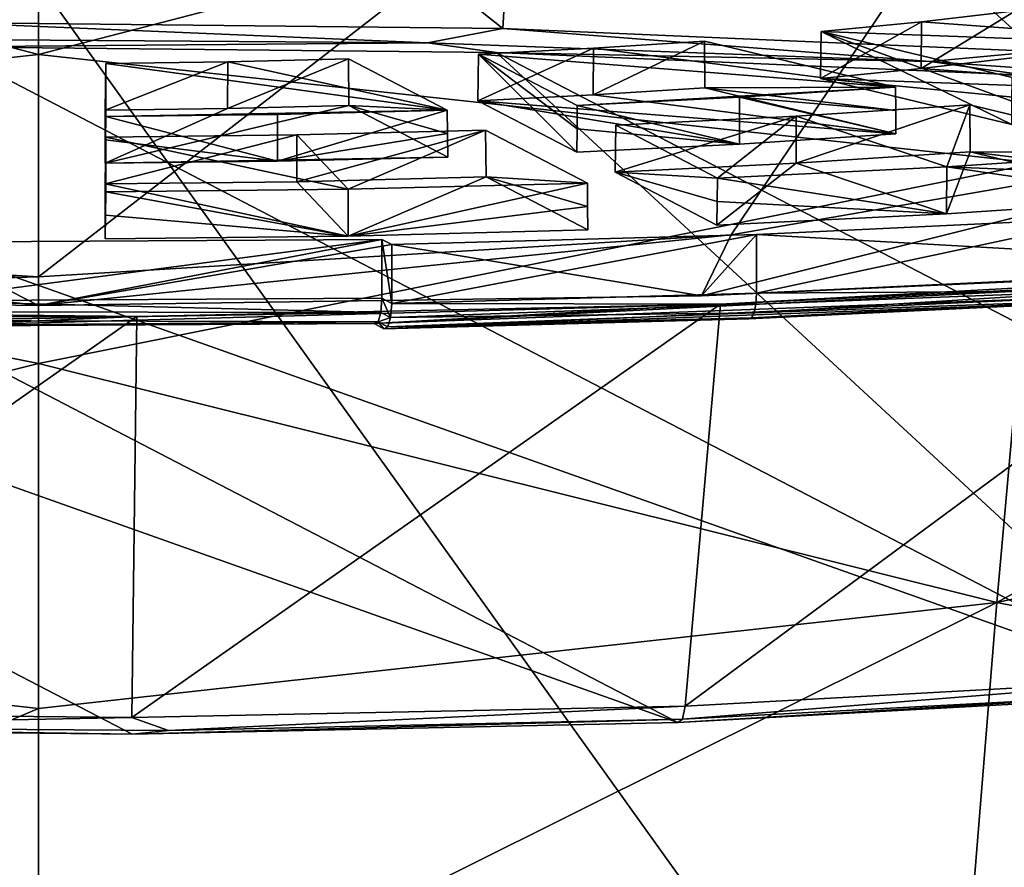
# Model space of a CAD drawing. Header units: millimetres. Extents: x -22 to 72, y 0 to 291.
# Tile 69 of 99: x -0.06 to 3.26, y 258.53 to 261.39. Entities that reach past the tile are written whole.
import ezdxf

# ---------------------------------------------------------------- set-up
doc = ezdxf.new("R2010")
doc.units = ezdxf.units.MM
doc.header["$LTSCALE"] = 65.185185
for name, color, linetype in [('104', 7, 'CONTINUOUS'), ('105', 7, 'CONTINUOUS'), ('111', 7, 'CONTINUOUS'), ('113', 7, 'CONTINUOUS'), ('122', 7, 'CONTINUOUS'), ('123', 7, 'CONTINUOUS'), ('125', 7, 'CONTINUOUS'), ('129', 7, 'CONTINUOUS'), ('136', 7, 'CONTINUOUS'), ('137', 7, 'CONTINUOUS'), ('144', 7, 'CONTINUOUS'), ('157', 7, 'CONTINUOUS'), ('170', 7, 'CONTINUOUS'), ('176', 7, 'CONTINUOUS'), ('177', 7, 'CONTINUOUS'), ('23', 7, 'CONTINUOUS'), ('262', 7, 'CONTINUOUS'), ('263', 7, 'CONTINUOUS'), ('264', 7, 'CONTINUOUS'), ('265', 7, 'CONTINUOUS'), ('266', 7, 'CONTINUOUS'), ('267', 7, 'CONTINUOUS'), ('28', 7, 'CONTINUOUS'), ('286', 7, 'CONTINUOUS'), ('287', 7, 'CONTINUOUS'), ('288', 7, 'CONTINUOUS'), ('289', 7, 'CONTINUOUS'), ('29', 7, 'CONTINUOUS'), ('290', 7, 'CONTINUOUS'), ('291', 7, 'CONTINUOUS'), ('490', 7, 'CONTINUOUS'), ('491', 7, 'CONTINUOUS'), ('492', 7, 'CONTINUOUS'), ('493', 7, 'CONTINUOUS'), ('494', 7, 'CONTINUOUS'), ('495', 7, 'CONTINUOUS'), ('526', 7, 'CONTINUOUS'), ('527', 7, 'CONTINUOUS'), ('528', 7, 'CONTINUOUS'), ('529', 7, 'CONTINUOUS'), ('530', 7, 'CONTINUOUS'), ('531', 7, 'CONTINUOUS'), ('586', 7, 'CONTINUOUS'), ('588', 7, 'CONTINUOUS'), ('589', 7, 'CONTINUOUS'), ('590', 7, 'CONTINUOUS'), ('63', 7, 'CONTINUOUS')]:
    doc.layers.add(name, color=color, linetype=linetype)

msp = doc.modelspace()

# ---------------------------------------------------------------- linework, layer by layer
at = {"layer": '104', "color": 7, "linetype": 'CONTINUOUS'}
for points in [[(-0.4389, 261.3244, 228.5241), (1.3119, 261.3117, 228.4333), (-0.3149, 261.3799, 228.5587), (-0.4389, 261.3244, 228.5241)], [(-0.3149, 261.3799, 228.5587), (1.3119, 261.3117, 228.4333), (1.5658, 261.3603, 228.4191), (-0.3149, 261.3799, 228.5587)], [(1.3119, 261.3117, 228.4333), (3.0053, 261.2485, 227.9839), (1.5658, 261.3603, 228.4191), (1.3119, 261.3117, 228.4333)], [(1.5658, 261.3603, 228.4191), (3.0053, 261.2485, 227.9839), (3.368, 261.2829, 227.8686), (1.5658, 261.3603, 228.4191)], [(-0.4389, 261.3244, 228.5241), (-0.3161, 261.298, 228.4739), (1.3119, 261.3117, 228.4333), (-0.4389, 261.3244, 228.5241)], [(-0.3161, 261.298, 228.4739), (1.5442, 261.2788, 228.3369), (1.3119, 261.3117, 228.4333), (-0.3161, 261.298, 228.4739)], [(1.3119, 261.3117, 228.4333), (1.5442, 261.2788, 228.3369), (3.0053, 261.2485, 227.9839), (1.3119, 261.3117, 228.4333)], [(1.5442, 261.2788, 228.3369), (3.3272, 261.2023, 227.7931), (3.0053, 261.2485, 227.9839), (1.5442, 261.2788, 228.3369)], [(3.0053, 261.2485, 227.9839), (4.5674, 261.1377, 227.1958), (3.368, 261.2829, 227.8686), (3.0053, 261.2485, 227.9839)], [(3.0053, 261.2485, 227.9839), (3.3272, 261.2023, 227.7931), (4.5674, 261.1377, 227.1958), (3.0053, 261.2485, 227.9839)], [(3.8072, 259.119, 212.8317), (2.1705, 259.0316, 212.2096), (3.9355, 259.1722, 212.8502), (3.8072, 259.119, 212.8317)], [(2.1705, 259.0316, 212.2096), (2.1799, 259.0763, 212.1679), (3.9355, 259.1722, 212.8502), (2.1705, 259.0316, 212.2096)], [(3.8869, 259.115, 212.941), (2.1552, 259.0205, 212.2685), (3.8072, 259.119, 212.8317), (3.8869, 259.115, 212.941)], [(3.8072, 259.119, 212.8317), (2.1552, 259.0205, 212.2685), (2.1705, 259.0316, 212.2096), (3.8072, 259.119, 212.8317)]]:
    msp.add_3dface(points, dxfattribs=at)
at = {"layer": '105', "color": 7, "linetype": 'CONTINUOUS'}
for points in [[(3.6022, 260.4763, 211.4879), (2.42, 260.4675, 211.0675), (3.6056, 260.5238, 211.4682), (3.6022, 260.4763, 211.4879)], [(2.4124, 260.4014, 211.1054), (2.418, 260.4306, 211.0801), (3.6022, 260.4763, 211.4879), (2.4124, 260.4014, 211.1054)], [(3.5926, 260.4449, 211.5283), (2.4124, 260.4014, 211.1054), (3.6022, 260.4763, 211.4879), (3.5926, 260.4449, 211.5283)], [(2.418, 260.4306, 211.0801), (2.42, 260.4675, 211.0675), (3.6022, 260.4763, 211.4879), (2.418, 260.4306, 211.0801)], [(2.42, 260.4675, 211.0675), (2.418, 260.4306, 211.0801), (1.1908, 260.4337, 210.8274), (2.42, 260.4675, 211.0675)], [(2.404, 260.3843, 211.1394), (2.4124, 260.4014, 211.1054), (3.5926, 260.4449, 211.5283), (2.404, 260.3843, 211.1394)], [(3.5795, 260.4383, 211.5786), (2.404, 260.3843, 211.1394), (3.5926, 260.4449, 211.5283), (3.5795, 260.4383, 211.5786)], [(1.1908, 260.4337, 210.8274), (2.418, 260.4306, 211.0801), (1.1874, 260.3862, 210.8472), (1.1908, 260.4337, 210.8274)], [(2.418, 260.4306, 211.0801), (2.4124, 260.4014, 211.1054), (1.1874, 260.3862, 210.8472), (2.418, 260.4306, 211.0801)], [(2.3941, 260.3819, 211.1771), (2.404, 260.3843, 211.1394), (3.5795, 260.4383, 211.5786), (2.3941, 260.3819, 211.1771)], [(2.3941, 260.3819, 211.1771), (1.1647, 260.3482, 210.9379), (1.1778, 260.3548, 210.8876), (2.3941, 260.3819, 211.1771)], [(2.4124, 260.4014, 211.1054), (2.404, 260.3843, 211.1394), (1.1778, 260.3548, 210.8876), (2.4124, 260.4014, 211.1054)], [(1.1874, 260.3862, 210.8472), (2.4124, 260.4014, 211.1054), (1.1778, 260.3548, 210.8876), (1.1874, 260.3862, 210.8472)], [(2.404, 260.3843, 211.1394), (2.3941, 260.3819, 211.1771), (1.1778, 260.3548, 210.8876), (2.404, 260.3843, 211.1394)]]:
    msp.add_3dface(points, dxfattribs=at)
at = {"layer": '111', "color": 7, "linetype": 'CONTINUOUS'}
for points in [[(3.8869, 259.115, 212.941), (-0.3161, 261.298, 228.4739), (-2.1552, 261.2594, 228.1989), (3.8869, 259.115, 212.941)], [(3.8869, 259.115, 212.941), (1.5442, 261.2788, 228.3369), (-0.3161, 261.298, 228.4739), (3.8869, 259.115, 212.941)], [(3.8869, 259.115, 212.941), (5.4287, 259.2612, 213.9808), (1.5442, 261.2788, 228.3369), (3.8869, 259.115, 212.941)], [(5.4287, 259.2612, 213.9808), (3.3272, 261.2023, 227.7931), (1.5442, 261.2788, 228.3369), (5.4287, 259.2612, 213.9808)], [(2.1552, 259.0205, 212.2685), (-2.1552, 261.2594, 228.1989), (-3.8869, 261.1649, 227.5264), (2.1552, 259.0205, 212.2685)], [(2.1552, 259.0205, 212.2685), (3.8869, 259.115, 212.941), (-2.1552, 261.2594, 228.1989), (2.1552, 259.0205, 212.2685)], [(0.3161, 258.9819, 211.9935), (2.1552, 259.0205, 212.2685), (-3.8869, 261.1649, 227.5264), (0.3161, 258.9819, 211.9935)], [(-1.5442, 259.0011, 212.1306), (0.3161, 258.9819, 211.9935), (-3.8869, 261.1649, 227.5264), (-1.5442, 259.0011, 212.1306)]]:
    msp.add_3dface(points, dxfattribs=at)
at = {"layer": '113', "color": 7, "linetype": 'CONTINUOUS'}
for points in [[(0, 260.5236, 209.0969), (-2.2351, 260.459, 209.5705), (-2.3348, 260.6641, 209.0772), (0, 260.5236, 209.0969)], [(0, 260.4263, 209.3378), (-2.2351, 260.459, 209.5705), (0, 260.5236, 209.0969), (0, 260.4263, 209.3378)]]:
    msp.add_3dface(points, dxfattribs=at)
at = {"layer": '122', "color": 7, "linetype": 'CONTINUOUS'}
for points in [[(0.3149, 259.0372, 211.8895), (-1.3119, 259.0062, 212.0289), (-1.5658, 259.0568, 212.0291), (0.3149, 259.0372, 211.8895)], [(2.1799, 259.0763, 212.1679), (0.4389, 258.9934, 211.938), (0.3149, 259.0372, 211.8895), (2.1799, 259.0763, 212.1679)], [(2.1799, 259.0763, 212.1679), (2.1705, 259.0316, 212.2096), (0.4389, 258.9934, 211.938), (2.1799, 259.0763, 212.1679)], [(0.4389, 258.9934, 211.938), (-1.3119, 259.0062, 212.0289), (0.3149, 259.0372, 211.8895), (0.4389, 258.9934, 211.938)], [(2.1705, 259.0316, 212.2096), (2.1552, 259.0205, 212.2685), (0.3161, 258.9819, 211.9935), (2.1705, 259.0316, 212.2096)], [(2.1705, 259.0316, 212.2096), (0.3161, 258.9819, 211.9935), (0.4389, 258.9934, 211.938), (2.1705, 259.0316, 212.2096)], [(0.3161, 258.9819, 211.9935), (-1.5442, 259.0011, 212.1306), (-1.3119, 259.0062, 212.0289), (0.3161, 258.9819, 211.9935)], [(0.3161, 258.9819, 211.9935), (-1.3119, 259.0062, 212.0289), (0.4389, 258.9934, 211.938), (0.3161, 258.9819, 211.9935)]]:
    msp.add_3dface(points, dxfattribs=at)
at = {"layer": '123', "color": 7, "linetype": 'CONTINUOUS'}
for points in [[(1.1547, 260.4032, 210.9679), (-0.4162, 260.4418, 210.8851), (1.1582, 260.4507, 210.9481), (1.1547, 260.4032, 210.9679)], [(-0.4159, 260.405, 210.898), (-0.4162, 260.4418, 210.8851), (1.1547, 260.4032, 210.9679), (-0.4159, 260.405, 210.898)], [(-0.4149, 260.3759, 210.9239), (-0.4159, 260.405, 210.898), (1.1547, 260.4032, 210.9679), (-0.4149, 260.3759, 210.9239)], [(1.1452, 260.3718, 211.0082), (-0.4149, 260.3759, 210.9239), (1.1547, 260.4032, 210.9679), (1.1452, 260.3718, 211.0082)], [(-0.4134, 260.3589, 210.9591), (-0.4149, 260.3759, 210.9239), (1.1452, 260.3718, 211.0082), (-0.4134, 260.3589, 210.9591)], [(1.1321, 260.3652, 211.0586), (-0.4134, 260.3589, 210.9591), (1.1452, 260.3718, 211.0082), (1.1321, 260.3652, 211.0586)], [(-0.4117, 260.3567, 210.998), (-0.4134, 260.3589, 210.9591), (1.1321, 260.3652, 211.0586), (-0.4117, 260.3567, 210.998)]]:
    msp.add_3dface(points, dxfattribs=at)
at = {"layer": '125', "color": 7, "linetype": 'CONTINUOUS'}
for points in [[(-0.3149, 261.3799, 228.5587), (1.5658, 261.3603, 228.4191), (-0.3321, 262.861, 228.817), (-0.3149, 261.3799, 228.5587)], [(-0.3321, 262.861, 228.817), (1.5658, 261.3603, 228.4191), (1.6517, 262.8403, 228.6697), (-0.3321, 262.861, 228.817)], [(1.5658, 261.3603, 228.4191), (3.368, 261.2829, 227.8686), (1.6517, 262.8403, 228.6697), (1.5658, 261.3603, 228.4191)], [(1.6517, 262.8403, 228.6697), (3.368, 261.2829, 227.8686), (3.5528, 262.7587, 228.089), (1.6517, 262.8403, 228.6697)], [(3.9355, 259.1722, 212.8502), (2.1799, 259.0763, 212.1679), (4.1516, 260.5321, 212.2464), (3.9355, 259.1722, 212.8502)], [(4.1516, 260.5321, 212.2464), (2.1799, 259.0763, 212.1679), (2.2995, 260.431, 211.5266), (4.1516, 260.5321, 212.2464)]]:
    msp.add_3dface(points, dxfattribs=at)
at = {"layer": '129', "color": 7, "linetype": 'CONTINUOUS'}
for points in [[(2.2995, 260.431, 211.5266), (1.1321, 260.3652, 211.0586), (4.9157, 260.5554, 212.412), (2.2995, 260.431, 211.5266)], [(4.9157, 260.5554, 212.412), (1.1321, 260.3652, 211.0586), (3.5469, 260.4553, 211.6993), (4.9157, 260.5554, 212.412)], [(4.1516, 260.5321, 212.2464), (2.2995, 260.431, 211.5266), (4.9157, 260.5554, 212.412), (4.1516, 260.5321, 212.2464)], [(1.1321, 260.3652, 211.0586), (1.1647, 260.3482, 210.9379), (3.5469, 260.4553, 211.6993), (1.1321, 260.3652, 211.0586)], [(1.1647, 260.3482, 210.9379), (3.5795, 260.4383, 211.5786), (3.5469, 260.4553, 211.6993), (1.1647, 260.3482, 210.9379)], [(-1.6517, 260.4104, 211.3802), (-1.9602, 260.385, 211.1997), (0.3321, 260.3897, 211.233), (-1.6517, 260.4104, 211.3802)], [(-0.4117, 260.3567, 210.998), (1.1321, 260.3652, 211.0586), (2.2995, 260.431, 211.5266), (-0.4117, 260.3567, 210.998)], [(-0.4117, 260.3567, 210.998), (2.2995, 260.431, 211.5266), (0.3321, 260.3897, 211.233), (-0.4117, 260.3567, 210.998)], [(1.1647, 260.3482, 210.9379), (2.3941, 260.3819, 211.1771), (3.5795, 260.4383, 211.5786), (1.1647, 260.3482, 210.9379)], [(-1.9602, 260.385, 211.1997), (-0.4117, 260.3567, 210.998), (0.3321, 260.3897, 211.233), (-1.9602, 260.385, 211.1997)]]:
    msp.add_3dface(points, dxfattribs=at)
at = {"layer": '136', "color": 7, "linetype": 'CONTINUOUS'}
for points in [[(-1.5658, 259.0568, 212.0291), (-1.6517, 260.4104, 211.3802), (0.3321, 260.3897, 211.233), (-1.5658, 259.0568, 212.0291)], [(2.1799, 259.0763, 212.1679), (0.3149, 259.0372, 211.8895), (2.2995, 260.431, 211.5266), (2.1799, 259.0763, 212.1679)], [(2.2995, 260.431, 211.5266), (0.3149, 259.0372, 211.8895), (0.3321, 260.3897, 211.233), (2.2995, 260.431, 211.5266)], [(0.3149, 259.0372, 211.8895), (-1.5658, 259.0568, 212.0291), (0.3321, 260.3897, 211.233), (0.3149, 259.0372, 211.8895)]]:
    msp.add_3dface(points, dxfattribs=at)
at = {"layer": '137', "color": 7, "linetype": 'CONTINUOUS'}
for points in [[(2.3348, 260.6641, 209.0772), (4.6897, 261.0725, 209.0198), (2.2351, 260.459, 209.5705), (2.3348, 260.6641, 209.0772)], [(2.2351, 260.459, 209.5705), (4.6897, 261.0725, 209.0198), (4.3724, 260.5557, 210.2582), (2.2351, 260.459, 209.5705)], [(0, 260.4263, 209.3378), (0, 260.5236, 209.0969), (2.3348, 260.6641, 209.0772), (0, 260.4263, 209.3378)], [(0, 260.4263, 209.3378), (2.3348, 260.6641, 209.0772), (2.2351, 260.459, 209.5705), (0, 260.4263, 209.3378)]]:
    msp.add_3dface(points, dxfattribs=at)
at = {"layer": '144', "color": 7, "linetype": 'CONTINUOUS'}
for points in [[(2.42, 260.6655, 211.0397), (4.3724, 260.5557, 210.2582), (3.6056, 260.7218, 211.4404), (2.42, 260.6655, 211.0397)], [(-2.2351, 260.459, 209.5705), (0, 260.4263, 209.3378), (-1.9816, 260.6685, 211.0613), (-2.2351, 260.459, 209.5705)], [(-1.9816, 260.6685, 211.0613), (0, 260.4263, 209.3378), (-0.4178, 260.6399, 210.8574), (-1.9816, 260.6685, 211.0613)], [(-0.4178, 260.6399, 210.8574), (0, 260.4263, 209.3378), (1.1582, 260.6487, 210.9203), (-0.4178, 260.6399, 210.8574)], [(1.1582, 260.6487, 210.9203), (0, 260.4263, 209.3378), (1.1908, 260.6318, 210.7996), (1.1582, 260.6487, 210.9203)], [(1.1908, 260.6318, 210.7996), (2.2351, 260.459, 209.5705), (2.42, 260.6655, 211.0397), (1.1908, 260.6318, 210.7996)], [(2.2351, 260.459, 209.5705), (4.3724, 260.5557, 210.2582), (2.42, 260.6655, 211.0397), (2.2351, 260.459, 209.5705)], [(0, 260.4263, 209.3378), (2.2351, 260.459, 209.5705), (1.1908, 260.6318, 210.7996), (0, 260.4263, 209.3378)]]:
    msp.add_3dface(points, dxfattribs=at)
at = {"layer": '157', "color": 7, "linetype": 'CONTINUOUS'}
for points in [[(-2.3348, 260.6641, 209.0772), (-4.6897, 261.0725, 209.0198), (4.6897, 264.158, 208.5862), (-2.3348, 260.6641, 209.0772)], [(4.6897, 264.158, 208.5862), (-4.6897, 261.0725, 209.0198), (-4.6897, 264.158, 208.5862), (4.6897, 264.158, 208.5862)], [(0, 260.5236, 209.0969), (-2.3348, 260.6641, 209.0772), (4.6897, 264.158, 208.5862), (0, 260.5236, 209.0969)], [(0, 260.5236, 209.0969), (4.6897, 264.158, 208.5862), (2.3348, 260.6641, 209.0772), (0, 260.5236, 209.0969)], [(4.6897, 264.158, 208.5862), (4.6897, 261.0725, 209.0198), (2.3348, 260.6641, 209.0772), (4.6897, 264.158, 208.5862)]]:
    msp.add_3dface(points, dxfattribs=at)
at = {"layer": '170', "color": 7, "linetype": 'CONTINUOUS', "true_color": 0xcad1ee}
for points in [[(-0.4162, 260.4418, 210.8851), (-0.4178, 260.6399, 210.8574), (1.1582, 260.6487, 210.9203), (-0.4162, 260.4418, 210.8851)], [(1.1582, 260.4507, 210.9481), (-0.4162, 260.4418, 210.8851), (1.1582, 260.6487, 210.9203), (1.1582, 260.4507, 210.9481)]]:
    msp.add_3dface(points, dxfattribs=at)
at = {"layer": '176', "color": 7, "linetype": 'CONTINUOUS', "true_color": 0xcad1ee}
for points in [[(3.6056, 260.5238, 211.4682), (2.42, 260.4675, 211.0675), (3.6056, 260.7218, 211.4404), (3.6056, 260.5238, 211.4682)], [(2.42, 260.4675, 211.0675), (2.42, 260.6655, 211.0397), (3.6056, 260.7218, 211.4404), (2.42, 260.4675, 211.0675)], [(2.42, 260.4675, 211.0675), (1.1908, 260.4337, 210.8274), (2.42, 260.6655, 211.0397), (2.42, 260.4675, 211.0675)], [(1.1908, 260.4337, 210.8274), (1.1908, 260.6318, 210.7996), (2.42, 260.6655, 211.0397), (1.1908, 260.4337, 210.8274)]]:
    msp.add_3dface(points, dxfattribs=at)
at = {"layer": '177', "color": 7, "linetype": 'CONTINUOUS', "true_color": 0xcad1ee}
for points in [[(1.1908, 260.4337, 210.8274), (1.1582, 260.4507, 210.9481), (1.1582, 260.6487, 210.9203), (1.1908, 260.4337, 210.8274)], [(1.1908, 260.4337, 210.8274), (1.1582, 260.6487, 210.9203), (1.1908, 260.6318, 210.7996), (1.1908, 260.4337, 210.8274)], [(1.1874, 260.3862, 210.8472), (1.1547, 260.4032, 210.9679), (1.1582, 260.4507, 210.9481), (1.1874, 260.3862, 210.8472)], [(1.1908, 260.4337, 210.8274), (1.1874, 260.3862, 210.8472), (1.1582, 260.4507, 210.9481), (1.1908, 260.4337, 210.8274)], [(1.1874, 260.3862, 210.8472), (1.1452, 260.3718, 211.0082), (1.1547, 260.4032, 210.9679), (1.1874, 260.3862, 210.8472)], [(1.1874, 260.3862, 210.8472), (1.1778, 260.3548, 210.8876), (1.1452, 260.3718, 211.0082), (1.1874, 260.3862, 210.8472)], [(1.1647, 260.3482, 210.9379), (1.1321, 260.3652, 211.0586), (1.1452, 260.3718, 211.0082), (1.1647, 260.3482, 210.9379)], [(1.1778, 260.3548, 210.8876), (1.1647, 260.3482, 210.9379), (1.1452, 260.3718, 211.0082), (1.1778, 260.3548, 210.8876)]]:
    msp.add_3dface(points, dxfattribs=at)
at = {"layer": '23', "color": 7, "linetype": 'CONTINUOUS'}
for points in [[(3.7343, 256.3053, -11.1272), (0, 261.5185, -9.5994), (3.7365, 261.556, -9.4932), (3.7343, 256.3053, -11.1272)], [(0, 258.4025, -10.6366), (0, 261.5185, -9.5994), (3.7343, 256.3053, -11.1272), (0, 258.4025, -10.6366)]]:
    msp.add_3dface(points, dxfattribs=at)
at = {"layer": '262', "color": 7, "linetype": 'CONTINUOUS'}
for points in [[(1.0449, 261.2577, 215.2532), (1.3779, 261.0847, 214.0225), (1.0462, 261.1001, 215.2775), (1.0449, 261.2577, 215.2532)], [(1.0462, 261.1001, 215.2775), (1.3779, 261.0847, 214.0225), (1.3788, 261.0058, 214.0338), (1.0462, 261.1001, 215.2775)], [(1.3796, 260.9269, 214.0451), (1.0462, 261.1001, 215.2775), (1.3788, 261.0058, 214.0338), (1.3796, 260.9269, 214.0451)]]:
    msp.add_3dface(points, dxfattribs=at)
at = {"layer": '263', "color": 7, "linetype": 'CONTINUOUS'}
for points in [[(0.227, 261.2427, 215.1465), (0.6382, 261.2478, 215.1827), (0.2252, 261.085, 215.1704), (0.227, 261.2427, 215.1465)], [(0.2252, 261.085, 215.1704), (0.6382, 261.2478, 215.1827), (0.638, 261.0901, 215.2067), (0.2252, 261.085, 215.1704)], [(1.0449, 261.2577, 215.2532), (1.0462, 261.1001, 215.2775), (0.638, 261.0901, 215.2067), (1.0449, 261.2577, 215.2532)], [(0.6382, 261.2478, 215.1827), (1.0449, 261.2577, 215.2532), (0.638, 261.0901, 215.2067), (0.6382, 261.2478, 215.1827)]]:
    msp.add_3dface(points, dxfattribs=at)
at = {"layer": '264', "color": 7, "linetype": 'CONTINUOUS'}
for points in [[(0.227, 261.2427, 215.1465), (0.2252, 261.085, 215.1704), (0.2252, 260.9057, 213.8946), (0.227, 261.2427, 215.1465)], [(0.2252, 260.9057, 213.8946), (0.2261, 260.9847, 213.8835), (0.227, 261.2427, 215.1465), (0.2252, 260.9057, 213.8946)], [(0.227, 261.0636, 213.8724), (0.227, 261.2427, 215.1465), (0.2261, 260.9847, 213.8835), (0.227, 261.0636, 213.8724)]]:
    msp.add_3dface(points, dxfattribs=at)
at = {"layer": '265', "color": 7, "linetype": 'CONTINUOUS', "true_color": 0xcad1ee}
for points in [[(1.3779, 261.0847, 214.0225), (0.6382, 261.2478, 215.1827), (0.227, 261.2427, 215.1465), (1.3779, 261.0847, 214.0225)], [(1.3779, 261.0847, 214.0225), (0.227, 261.2427, 215.1465), (0.227, 261.0636, 213.8724), (1.3779, 261.0847, 214.0225)], [(1.3779, 261.0847, 214.0225), (1.0449, 261.2577, 215.2532), (0.6382, 261.2478, 215.1827), (1.3779, 261.0847, 214.0225)], [(1.3779, 261.0847, 214.0225), (0.227, 261.0636, 213.8724), (0.8061, 261.0704, 213.9206), (1.3779, 261.0847, 214.0225)]]:
    msp.add_3dface(points, dxfattribs=at)
at = {"layer": '266', "linetype": 'CONTINUOUS'}
for points in [[(1.0462, 261.1001, 215.2775), (1.3796, 260.9269, 214.0451), (0.2252, 260.9057, 213.8946), (1.0462, 261.1001, 215.2775)], [(0.638, 261.0901, 215.2067), (1.0462, 261.1001, 215.2775), (0.2252, 260.9057, 213.8946), (0.638, 261.0901, 215.2067)], [(0.2252, 261.085, 215.1704), (0.638, 261.0901, 215.2067), (0.2252, 260.9057, 213.8946), (0.2252, 261.085, 215.1704)], [(0.2252, 260.9057, 213.8946), (1.3796, 260.9269, 214.0451), (0.8061, 260.9125, 213.9428), (0.2252, 260.9057, 213.8946)]]:
    msp.add_3dface(points, dxfattribs=at)
at = {"layer": '267', "color": 7, "linetype": 'CONTINUOUS', "true_color": 0xcad1ee}
for points in [[(1.3788, 261.0058, 214.0338), (1.3779, 261.0847, 214.0225), (0.8061, 260.9125, 213.9428), (1.3788, 261.0058, 214.0338)], [(1.3779, 261.0847, 214.0225), (0.8061, 261.0704, 213.9206), (0.8061, 260.9125, 213.9428), (1.3779, 261.0847, 214.0225)], [(0.227, 261.0636, 213.8724), (0.2261, 260.9847, 213.8835), (0.8061, 260.9125, 213.9428), (0.227, 261.0636, 213.8724)], [(0.8061, 261.0704, 213.9206), (0.227, 261.0636, 213.8724), (0.8061, 260.9125, 213.9428), (0.8061, 261.0704, 213.9206)], [(1.3796, 260.9269, 214.0451), (1.3788, 261.0058, 214.0338), (0.8061, 260.9125, 213.9428), (1.3796, 260.9269, 214.0451)], [(0.2261, 260.9847, 213.8835), (0.2252, 260.9057, 213.8946), (0.8061, 260.9125, 213.9428), (0.2261, 260.9847, 213.8835)]]:
    msp.add_3dface(points, dxfattribs=at)
at = {"layer": '28', "color": 7, "linetype": 'CONTINUOUS'}
for points in [[(3.3625, 260.9062, 22.4047), (3.4825, 262.1765, 24.54), (0, 261.273, 23.2746), (3.3625, 260.9062, 22.4047)], [(0, 261.273, 23.2746), (3.4825, 262.1765, 24.54), (0, 262.1708, 24.8928), (0, 261.273, 23.2746)], [(0, 260.2312, 21.6792), (3.3625, 260.9062, 22.4047), (0, 261.273, 23.2746), (0, 260.2312, 21.6792)], [(6.4291, 260.1165, 20.5124), (6.6044, 261.2808, 22.0333), (3.2308, 259.4257, 20.3836), (6.4291, 260.1165, 20.5124)], [(6.6044, 261.2808, 22.0333), (3.3625, 260.9062, 22.4047), (3.2308, 259.4257, 20.3836), (6.6044, 261.2808, 22.0333)], [(3.2308, 259.4257, 20.3836), (3.3625, 260.9062, 22.4047), (0, 260.2312, 21.6792), (3.2308, 259.4257, 20.3836)], [(0, 259.0684, 20.15), (3.2308, 259.4257, 20.3836), (0, 260.2312, 21.6792), (0, 259.0684, 20.15)], [(6.2478, 258.8334, 19.0684), (6.4291, 260.1165, 20.5124), (3.2308, 259.4257, 20.3836), (6.2478, 258.8334, 19.0684)], [(3.0953, 257.7618, 18.5129), (3.2308, 259.4257, 20.3836), (0, 257.8148, 18.726), (3.0953, 257.7618, 18.5129)], [(0, 257.8148, 18.726), (3.2308, 259.4257, 20.3836), (0, 259.0684, 20.15), (0, 257.8148, 18.726)], [(6.2478, 258.8334, 19.0684), (3.2308, 259.4257, 20.3836), (3.0953, 257.7618, 18.5129), (6.2478, 258.8334, 19.0684)], [(6.069, 257.4625, 17.7358), (6.2478, 258.8334, 19.0684), (3.0953, 257.7618, 18.5129), (6.069, 257.4625, 17.7358)]]:
    msp.add_3dface(points, dxfattribs=at)
at = {"layer": '286', "color": 7, "linetype": 'CONTINUOUS'}
for points in [[(1.9441, 260.8758, 213.6819), (2.289, 260.8556, 212.3923), (1.9459, 261.0338, 213.6603), (1.9441, 260.8758, 213.6819)], [(2.289, 260.8556, 212.3923), (1.9441, 260.8758, 213.6819), (2.2881, 260.7766, 212.4031), (2.289, 260.8556, 212.3923)], [(2.2872, 260.6976, 212.4139), (2.2881, 260.7766, 212.4031), (1.9441, 260.8758, 213.6819), (2.2872, 260.6976, 212.4139)]]:
    msp.add_3dface(points, dxfattribs=at)
at = {"layer": '287', "color": 7, "linetype": 'CONTINUOUS'}
for points in [[(3.1406, 260.9448, 214.1727), (2.5544, 260.9063, 213.8985), (3.139, 261.1026, 214.1497), (3.1406, 260.9448, 214.1727)], [(3.139, 261.1026, 214.1497), (2.5544, 260.9063, 213.8985), (2.5544, 261.0642, 213.8763), (3.139, 261.1026, 214.1497)], [(1.9441, 260.8758, 213.6819), (1.9459, 261.0338, 213.6603), (2.5544, 261.0642, 213.8763), (1.9441, 260.8758, 213.6819)], [(2.5544, 260.9063, 213.8985), (1.9441, 260.8758, 213.6819), (2.5544, 261.0642, 213.8763), (2.5544, 260.9063, 213.8985)]]:
    msp.add_3dface(points, dxfattribs=at)
at = {"layer": '288', "color": 7, "linetype": 'CONTINUOUS'}
for points in [[(3.1406, 260.9448, 214.1727), (3.139, 261.1026, 214.1497), (3.8018, 260.9428, 213.0128), (3.1406, 260.9448, 214.1727)], [(3.8034, 260.785, 213.0359), (3.1406, 260.9448, 214.1727), (3.8026, 260.8639, 213.0243), (3.8034, 260.785, 213.0359)], [(3.8026, 260.8639, 213.0243), (3.1406, 260.9448, 214.1727), (3.8018, 260.9428, 213.0128), (3.8026, 260.8639, 213.0243)]]:
    msp.add_3dface(points, dxfattribs=at)
at = {"layer": '289', "color": 7, "linetype": 'CONTINUOUS', "true_color": 0xcad1ee}
for points in [[(3.139, 261.1026, 214.1497), (2.5544, 261.0642, 213.8763), (3.0614, 260.8938, 212.6641), (3.139, 261.1026, 214.1497)], [(3.8018, 260.9428, 213.0128), (3.139, 261.1026, 214.1497), (3.0614, 260.8938, 212.6641), (3.8018, 260.9428, 213.0128)], [(1.9459, 261.0338, 213.6603), (2.289, 260.8556, 212.3923), (2.5544, 261.0642, 213.8763), (1.9459, 261.0338, 213.6603)], [(2.5544, 261.0642, 213.8763), (2.289, 260.8556, 212.3923), (3.0614, 260.8938, 212.6641), (2.5544, 261.0642, 213.8763)]]:
    msp.add_3dface(points, dxfattribs=at)
at = {"layer": '29', "color": 7, "linetype": 'CONTINUOUS'}
for points in [[(0, 261.273, 23.2746), (0, 262.1708, 24.8928), (-3.4825, 262.1765, 24.54), (0, 261.273, 23.2746)], [(-3.3625, 260.9062, 22.4047), (0, 261.273, 23.2746), (-3.4825, 262.1765, 24.54), (-3.3625, 260.9062, 22.4047)], [(0, 260.2312, 21.6792), (0, 261.273, 23.2746), (-3.3625, 260.9062, 22.4047), (0, 260.2312, 21.6792)], [(-3.2308, 259.4257, 20.3836), (0, 260.2312, 21.6792), (-3.3625, 260.9062, 22.4047), (-3.2308, 259.4257, 20.3836)], [(0, 259.0684, 20.15), (0, 260.2312, 21.6792), (-3.2308, 259.4257, 20.3836), (0, 259.0684, 20.15)], [(-3.0953, 257.7618, 18.5129), (0, 259.0684, 20.15), (-3.2308, 259.4257, 20.3836), (-3.0953, 257.7618, 18.5129)], [(0, 257.8148, 18.726), (0, 259.0684, 20.15), (-3.0953, 257.7618, 18.5129), (0, 257.8148, 18.726)]]:
    msp.add_3dface(points, dxfattribs=at)
at = {"layer": '290', "linetype": 'CONTINUOUS'}
for points in [[(2.5544, 260.9063, 213.8985), (3.1406, 260.9448, 214.1727), (3.0613, 260.7359, 212.6862), (2.5544, 260.9063, 213.8985)], [(3.1406, 260.9448, 214.1727), (3.8034, 260.785, 213.0359), (3.0613, 260.7359, 212.6862), (3.1406, 260.9448, 214.1727)], [(2.2872, 260.6976, 212.4139), (1.9441, 260.8758, 213.6819), (2.5544, 260.9063, 213.8985), (2.2872, 260.6976, 212.4139)], [(2.2872, 260.6976, 212.4139), (2.5544, 260.9063, 213.8985), (3.0613, 260.7359, 212.6862), (2.2872, 260.6976, 212.4139)]]:
    msp.add_3dface(points, dxfattribs=at)
at = {"layer": '291', "color": 7, "linetype": 'CONTINUOUS', "true_color": 0xcad1ee}
for points in [[(3.8026, 260.8639, 213.0243), (3.8018, 260.9428, 213.0128), (3.0614, 260.8938, 212.6641), (3.8026, 260.8639, 213.0243)], [(3.0614, 260.8938, 212.6641), (2.289, 260.8556, 212.3923), (3.0613, 260.7359, 212.6862), (3.0614, 260.8938, 212.6641)], [(3.8034, 260.785, 213.0359), (3.0614, 260.8938, 212.6641), (3.0613, 260.7359, 212.6862), (3.8034, 260.785, 213.0359)], [(3.8034, 260.785, 213.0359), (3.8026, 260.8639, 213.0243), (3.0614, 260.8938, 212.6641), (3.8034, 260.785, 213.0359)], [(2.289, 260.8556, 212.3923), (2.2881, 260.7766, 212.4031), (3.0613, 260.7359, 212.6862), (2.289, 260.8556, 212.3923)], [(2.2881, 260.7766, 212.4031), (2.2872, 260.6976, 212.4139), (3.0613, 260.7359, 212.6862), (2.2881, 260.7766, 212.4031)]]:
    msp.add_3dface(points, dxfattribs=at)
at = {"layer": '490', "color": 7, "linetype": 'CONTINUOUS'}
for points in [[(1.5074, 261.0174, 213.5439), (1.8505, 260.8392, 212.2759), (1.5091, 260.8596, 213.5665), (1.5074, 261.0174, 213.5439)], [(1.5091, 260.8596, 213.5665), (1.8505, 260.8392, 212.2759), (1.8513, 260.7603, 212.2872), (1.5091, 260.8596, 213.5665)], [(1.8522, 260.6814, 212.2985), (1.5091, 260.8596, 213.5665), (1.8513, 260.7603, 212.2872), (1.8522, 260.6814, 212.2985)]]:
    msp.add_3dface(points, dxfattribs=at)
at = {"layer": '491', "color": 7, "linetype": 'CONTINUOUS'}
for points in [[(0.2252, 260.8361, 213.3991), (0.227, 260.8095, 212.0643), (0.227, 260.994, 213.377), (0.2252, 260.8361, 213.3991)], [(0.227, 260.8095, 212.0643), (0.2252, 260.8361, 213.3991), (0.2261, 260.7306, 212.0753), (0.227, 260.8095, 212.0643)], [(0.2252, 260.6516, 212.0864), (0.2261, 260.7306, 212.0753), (0.2252, 260.8361, 213.3991), (0.2252, 260.6516, 212.0864)]]:
    msp.add_3dface(points, dxfattribs=at)
at = {"layer": '492', "color": 7, "linetype": 'CONTINUOUS'}
for points in [[(1.5074, 261.0174, 213.5439), (1.5091, 260.8596, 213.5665), (0.8713, 260.8435, 213.4519), (1.5074, 261.0174, 213.5439)], [(1.5074, 261.0174, 213.5439), (0.8713, 260.8435, 213.4519), (0.8713, 261.0014, 213.4297), (1.5074, 261.0174, 213.5439)], [(0.2252, 260.8361, 213.3991), (0.227, 260.994, 213.377), (0.8713, 261.0014, 213.4297), (0.2252, 260.8361, 213.3991)], [(0.8713, 260.8435, 213.4519), (0.2252, 260.8361, 213.3991), (0.8713, 261.0014, 213.4297), (0.8713, 260.8435, 213.4519)]]:
    msp.add_3dface(points, dxfattribs=at)
at = {"layer": '493', "color": 7, "linetype": 'CONTINUOUS', "true_color": 0xcad1ee}
for points in [[(1.5074, 261.0174, 213.5439), (0.8713, 261.0014, 213.4297), (1.0442, 260.8186, 212.1289), (1.5074, 261.0174, 213.5439)], [(1.8505, 260.8392, 212.2759), (1.5074, 261.0174, 213.5439), (1.0442, 260.8186, 212.1289), (1.8505, 260.8392, 212.2759)], [(0.8713, 261.0014, 213.4297), (0.227, 260.994, 213.377), (1.0442, 260.8186, 212.1289), (0.8713, 261.0014, 213.4297)], [(0.227, 260.994, 213.377), (0.227, 260.8095, 212.0643), (1.0442, 260.8186, 212.1289), (0.227, 260.994, 213.377)]]:
    msp.add_3dface(points, dxfattribs=at)
at = {"layer": '494', "linetype": 'CONTINUOUS'}
for points in [[(0.2252, 260.8361, 213.3991), (0.8713, 260.8435, 213.4519), (1.0444, 260.6607, 212.1511), (0.2252, 260.8361, 213.3991)], [(0.8713, 260.8435, 213.4519), (1.5091, 260.8596, 213.5665), (1.0444, 260.6607, 212.1511), (0.8713, 260.8435, 213.4519)], [(1.5091, 260.8596, 213.5665), (1.8522, 260.6814, 212.2985), (1.0444, 260.6607, 212.1511), (1.5091, 260.8596, 213.5665)], [(0.2252, 260.6516, 212.0864), (0.2252, 260.8361, 213.3991), (1.0444, 260.6607, 212.1511), (0.2252, 260.6516, 212.0864)]]:
    msp.add_3dface(points, dxfattribs=at)
at = {"layer": '495', "color": 7, "linetype": 'CONTINUOUS', "true_color": 0xcad1ee}
for points in [[(0.227, 260.8095, 212.0643), (0.2261, 260.7306, 212.0753), (1.0444, 260.6607, 212.1511), (0.227, 260.8095, 212.0643)], [(1.0442, 260.8186, 212.1289), (0.227, 260.8095, 212.0643), (1.0444, 260.6607, 212.1511), (1.0442, 260.8186, 212.1289)], [(1.8505, 260.8392, 212.2759), (1.0442, 260.8186, 212.1289), (1.0444, 260.6607, 212.1511), (1.8505, 260.8392, 212.2759)], [(1.8513, 260.7603, 212.2872), (1.8505, 260.8392, 212.2759), (1.0444, 260.6607, 212.1511), (1.8513, 260.7603, 212.2872)], [(1.8522, 260.6814, 212.2985), (1.8513, 260.7603, 212.2872), (1.0444, 260.6607, 212.1511), (1.8522, 260.6814, 212.2985)], [(0.2261, 260.7306, 212.0753), (0.2252, 260.6516, 212.0864), (1.0444, 260.6607, 212.1511), (0.2261, 260.7306, 212.0753)]]:
    msp.add_3dface(points, dxfattribs=at)
at = {"layer": '526', "color": 7, "linetype": 'CONTINUOUS'}
for points in [[(2.2462, 261.1604, 215.7067), (2.2455, 261.318, 215.6821), (2.8888, 261.1629, 214.5787), (2.2462, 261.1604, 215.7067)], [(2.8896, 261.084, 214.5903), (2.2462, 261.1604, 215.7067), (2.8888, 261.1629, 214.5787), (2.8896, 261.084, 214.5903)], [(2.8904, 261.0051, 214.6018), (2.2462, 261.1604, 215.7067), (2.8896, 261.084, 214.5903), (2.8904, 261.0051, 214.6018)]]:
    msp.add_3dface(points, dxfattribs=at)
at = {"layer": '527', "color": 7, "linetype": 'CONTINUOUS'}
for points in [[(1.4812, 261.1163, 215.3929), (1.8146, 260.9431, 214.1605), (1.4834, 261.274, 215.3695), (1.4812, 261.1163, 215.3929)], [(1.8164, 261.1011, 214.1388), (1.4834, 261.274, 215.3695), (1.8155, 261.0221, 214.1497), (1.8164, 261.1011, 214.1388)], [(1.8146, 260.9431, 214.1605), (1.8155, 261.0221, 214.1497), (1.4834, 261.274, 215.3695), (1.8146, 260.9431, 214.1605)]]:
    msp.add_3dface(points, dxfattribs=at)
at = {"layer": '528', "color": 7, "linetype": 'CONTINUOUS'}
for points in [[(2.2455, 261.318, 215.6821), (2.2462, 261.1604, 215.7067), (1.8704, 261.1361, 215.5337), (2.2455, 261.318, 215.6821)], [(1.8711, 261.2937, 215.5099), (2.2455, 261.318, 215.6821), (1.8704, 261.1361, 215.5337), (1.8711, 261.2937, 215.5099)], [(1.4812, 261.1163, 215.3929), (1.4834, 261.274, 215.3695), (1.8711, 261.2937, 215.5099), (1.4812, 261.1163, 215.3929)], [(1.4812, 261.1163, 215.3929), (1.8711, 261.2937, 215.5099), (1.8704, 261.1361, 215.5337), (1.4812, 261.1163, 215.3929)]]:
    msp.add_3dface(points, dxfattribs=at)
at = {"layer": '529', "color": 7, "linetype": 'CONTINUOUS', "true_color": 0xcad1ee}
for points in [[(2.8888, 261.1629, 214.5787), (2.2455, 261.318, 215.6821), (1.8711, 261.2937, 215.5099), (2.8888, 261.1629, 214.5787)], [(1.4834, 261.274, 215.3695), (2.8888, 261.1629, 214.5787), (1.8711, 261.2937, 215.5099), (1.4834, 261.274, 215.3695)], [(1.8164, 261.1011, 214.1388), (2.8888, 261.1629, 214.5787), (1.4834, 261.274, 215.3695), (1.8164, 261.1011, 214.1388)], [(2.8888, 261.1629, 214.5787), (1.8164, 261.1011, 214.1388), (2.363, 261.1285, 214.3337), (2.8888, 261.1629, 214.5787)]]:
    msp.add_3dface(points, dxfattribs=at)
at = {"layer": '530', "linetype": 'CONTINUOUS'}
for points in [[(2.2462, 261.1604, 215.7067), (2.8904, 261.0051, 214.6018), (1.8704, 261.1361, 215.5337), (2.2462, 261.1604, 215.7067)], [(2.8904, 261.0051, 214.6018), (1.4812, 261.1163, 215.3929), (1.8704, 261.1361, 215.5337), (2.8904, 261.0051, 214.6018)], [(1.4812, 261.1163, 215.3929), (2.8904, 261.0051, 214.6018), (2.3629, 260.9706, 214.3559), (1.4812, 261.1163, 215.3929)], [(1.8146, 260.9431, 214.1605), (1.4812, 261.1163, 215.3929), (2.3629, 260.9706, 214.3559), (1.8146, 260.9431, 214.1605)]]:
    msp.add_3dface(points, dxfattribs=at)
at = {"layer": '531', "color": 7, "linetype": 'CONTINUOUS', "true_color": 0xcad1ee}
for points in [[(2.8896, 261.084, 214.5903), (2.8888, 261.1629, 214.5787), (2.363, 261.1285, 214.3337), (2.8896, 261.084, 214.5903)], [(2.363, 261.1285, 214.3337), (1.8164, 261.1011, 214.1388), (2.3629, 260.9706, 214.3559), (2.363, 261.1285, 214.3337)], [(2.8904, 261.0051, 214.6018), (2.363, 261.1285, 214.3337), (2.3629, 260.9706, 214.3559), (2.8904, 261.0051, 214.6018)], [(2.8904, 261.0051, 214.6018), (2.8896, 261.084, 214.5903), (2.363, 261.1285, 214.3337), (2.8904, 261.0051, 214.6018)], [(1.8164, 261.1011, 214.1388), (1.8155, 261.0221, 214.1497), (2.3629, 260.9706, 214.3559), (1.8164, 261.1011, 214.1388)], [(1.8155, 261.0221, 214.1497), (1.8146, 260.9431, 214.1605), (2.3629, 260.9706, 214.3559), (1.8155, 261.0221, 214.1497)]]:
    msp.add_3dface(points, dxfattribs=at)
at = {"layer": '586', "color": 7, "linetype": 'CONTINUOUS'}
for points in [[(2.9765, 261.3826, 216.1419), (3.2932, 261.4194, 216.4042), (2.9754, 261.2249, 216.1655), (2.9765, 261.3826, 216.1419)], [(2.9754, 261.2249, 216.1655), (3.2932, 261.4194, 216.4042), (3.2932, 261.2619, 216.4289), (2.9754, 261.2249, 216.1655)], [(2.6387, 261.3495, 215.9069), (2.9765, 261.3826, 216.1419), (2.6363, 261.1917, 215.9297), (2.6387, 261.3495, 215.9069)], [(2.6363, 261.1917, 215.9297), (2.9765, 261.3826, 216.1419), (2.9754, 261.2249, 216.1655), (2.6363, 261.1917, 215.9297)]]:
    msp.add_3dface(points, dxfattribs=at)
at = {"layer": '588', "color": 7, "linetype": 'CONTINUOUS'}
for points in [[(2.6387, 261.3495, 215.9069), (2.6363, 261.1917, 215.9297), (3.2805, 261.0365, 214.8248), (2.6387, 261.3495, 215.9069)], [(3.2805, 261.0365, 214.8248), (3.2812, 261.1155, 214.8141), (2.6387, 261.3495, 215.9069), (3.2805, 261.0365, 214.8248)], [(3.282, 261.1945, 214.8035), (2.6387, 261.3495, 215.9069), (3.2812, 261.1155, 214.8141), (3.282, 261.1945, 214.8035)]]:
    msp.add_3dface(points, dxfattribs=at)
at = {"layer": '589', "color": 7, "linetype": 'CONTINUOUS', "true_color": 0xcad1ee}
for points in [[(3.2932, 261.4194, 216.4042), (2.9765, 261.3826, 216.1419), (4.2029, 261.2928, 215.5033), (3.2932, 261.4194, 216.4042)], [(2.9765, 261.3826, 216.1419), (2.6387, 261.3495, 215.9069), (4.2029, 261.2928, 215.5033), (2.9765, 261.3826, 216.1419)], [(4.2029, 261.2928, 215.5033), (2.6387, 261.3495, 215.9069), (3.282, 261.1945, 214.8035), (4.2029, 261.2928, 215.5033)]]:
    msp.add_3dface(points, dxfattribs=at)
at = {"layer": '590', "linetype": 'CONTINUOUS'}
for points in [[(2.9754, 261.2249, 216.1655), (3.2932, 261.2619, 216.4289), (4.2043, 261.1351, 215.5267), (2.9754, 261.2249, 216.1655)], [(2.6363, 261.1917, 215.9297), (2.9754, 261.2249, 216.1655), (4.2043, 261.1351, 215.5267), (2.6363, 261.1917, 215.9297)], [(2.6363, 261.1917, 215.9297), (4.2043, 261.1351, 215.5267), (3.7592, 261.0828, 215.1542), (2.6363, 261.1917, 215.9297)], [(3.2805, 261.0365, 214.8248), (2.6363, 261.1917, 215.9297), (3.7592, 261.0828, 215.1542), (3.2805, 261.0365, 214.8248)]]:
    msp.add_3dface(points, dxfattribs=at)
at = {"layer": '63', "color": 7, "linetype": 'CONTINUOUS'}
for points in [[(0, 261.5185, -9.5994), (0, 258.4025, -10.6366), (-3.7327, 261.5564, -9.4932), (0, 261.5185, -9.5994)], [(-3.7327, 261.5564, -9.4932), (0, 258.4025, -10.6366), (-3.7306, 256.3056, -11.1273), (-3.7327, 261.5564, -9.4932)]]:
    msp.add_3dface(points, dxfattribs=at)

doc.saveas('drawing.dxf')
